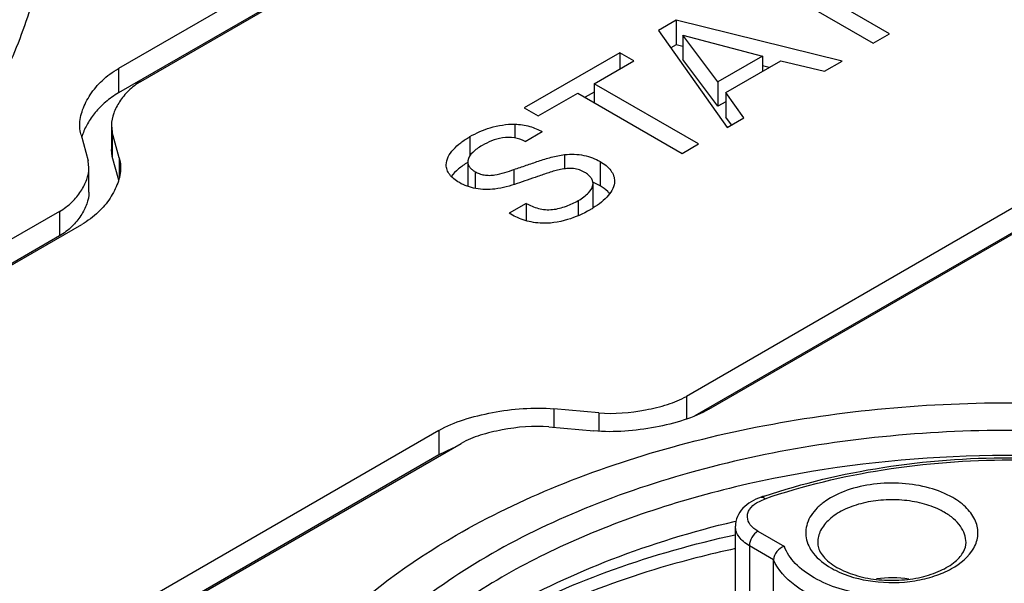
# Model space of a CAD drawing. Header units: inches. Extents: x 0 to 34, y 0 to 22.
# Tile 43 of 88: x 26.164 to 26.488, y 18.279 to 18.465. Entities that reach past the tile are written whole.
import ezdxf

# ---------------------------------------------------------------- set-up
doc = ezdxf.new("R2010")
doc.units = ezdxf.units.IN
doc.header["$LTSCALE"] = 1.87
doc.header["$MEASUREMENT"] = 0
doc.layers.get('0').update_dxf_attribs({"linetype": 'CONTINUOUS'})

msp = doc.modelspace()

# ---------------------------------------------------------------- linework, layer by layer
at = {"color": 7, "linetype": 'CONTINUOUS'}
for p, q in [((26.8110482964, 18.8033602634), (26.19689463, 18.4487556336)), ((26.2042603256, 18.4445027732), (26.818413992, 18.7991074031)), ((26.8110482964, 18.7953241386), (26.19689463, 18.4407195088)), ((26.9979434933, 18.6954493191), (26.3837898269, 18.3408446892)), ((26.3911555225, 18.3365918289), (27.0053091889, 18.6911964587)), ((26.9979434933, 18.6874131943), (26.3865319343, 18.3343918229)), ((26.4505790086, 18.4601839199), (26.4162155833, 18.480024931)), ((26.4108739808, 18.4769407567), (26.4452374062, 18.4570997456)), ((26.3803466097, 18.4646085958), (26.3745827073, 18.4612805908)), ((26.3803466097, 18.4646085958), (26.3803466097, 18.456572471)), ((26.4350521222, 18.4512188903), (26.3803466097, 18.4646085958)), ((26.3745827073, 18.4612805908), (26.3971305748, 18.4293234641)), ((26.3825563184, 18.4597217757), (26.3825563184, 18.451685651)), ((26.3941086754, 18.4443360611), (26.3825563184, 18.4597217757)), ((26.3825563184, 18.4597217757), (26.4088302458, 18.4528361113)), ((26.4452374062, 18.4570997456), (26.4505790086, 18.4601839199)), ((26.3803466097, 18.456572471), (26.3786114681, 18.455570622)), ((26.3825563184, 18.4560316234), (26.3803466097, 18.456572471)), ((26.3618744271, 18.4539429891), (26.3304170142, 18.4357798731)), ((26.3618744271, 18.4539429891), (26.3618744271, 18.4486490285)), ((26.3664588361, 18.4512960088), (26.3618744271, 18.4539429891)), ((26.4088302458, 18.4528361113), (26.3941086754, 18.4443360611)), ((26.4088302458, 18.4528361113), (26.4088302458, 18.4477905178)), ((26.3533970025, 18.4437542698), (26.3664588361, 18.4512960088)), ((26.3941086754, 18.4362999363), (26.3825563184, 18.451685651)), ((26.396751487, 18.4408163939), (26.4148200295, 18.4512489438)), ((26.411032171, 18.4490618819), (26.4088302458, 18.4496008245)), ((26.4148200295, 18.4512489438), (26.429173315, 18.4478245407)), ((26.429173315, 18.4478245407), (26.4350521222, 18.4512188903)), ((26.19689463, 18.4487556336), (26.19689463, 18.4407195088)), ((26.3533970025, 18.4437542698), (26.3533970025, 18.4375847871)), ((26.3877604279, 18.4239132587), (26.3533970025, 18.4437542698)), ((26.3941086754, 18.4443360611), (26.3941086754, 18.4362999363)), ((26.3350014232, 18.4331328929), (26.3480544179, 18.4406695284)), ((26.3480544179, 18.4406695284), (26.3824178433, 18.4208285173)), ((26.3533970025, 18.4410121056), (26.3504290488, 18.4392984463)), ((26.396751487, 18.4408163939), (26.396751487, 18.4327802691)), ((26.4026833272, 18.4325295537), (26.396751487, 18.4408163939)), ((26.396751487, 18.4378258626), (26.3941086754, 18.4362999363)), ((26.3304170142, 18.4357798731), (26.3350014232, 18.4331328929)), ((26.1945453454, 18.43009356), (26.1948430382, 18.4278230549)), ((26.1945453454, 18.4300935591), (26.1945453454, 18.4220574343)), ((26.3272939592, 18.4304280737), (26.3272939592, 18.4258812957)), ((26.3986131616, 18.4301794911), (26.396751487, 18.4327802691)), ((26.3971305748, 18.4293234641), (26.4026833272, 18.4325295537)), ((26.1845526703, 18.4268987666), (26.1868635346, 18.4183766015)), ((26.1948430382, 18.4278230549), (26.1948430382, 18.4197869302)), ((26.1971499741, 18.4193042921), (26.1948430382, 18.4278230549)), ((26.3306851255, 18.4247275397), (26.3363046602, 18.4279721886)), ((26.312510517, 18.4263164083), (26.312510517, 18.4199942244)), ((26.3824178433, 18.4208285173), (26.3877604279, 18.4239132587)), ((26.1948430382, 18.4197869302), (26.1945453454, 18.4220574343)), ((26.3436899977, 18.4203964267), (26.3436899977, 18.415747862)), ((26.1871623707, 18.4161003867), (26.1868635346, 18.4183766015)), ((26.1969411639, 18.4120392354), (26.1948430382, 18.4197869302)), ((26.1971499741, 18.4193042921), (26.1971499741, 18.4130553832)), ((26.311827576, 18.4180517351), (26.311827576, 18.4100156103)), ((26.3553435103, 18.4181543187), (26.3553435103, 18.4101181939)), ((26.1871623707, 18.4080642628), (26.1871623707, 18.4161003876)), ((26.3142419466, 18.4147956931), (26.3142419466, 18.4092977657)), ((26.3270258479, 18.4155096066), (26.3270258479, 18.4105586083)), ((26.3530369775, 18.4028467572), (26.3530369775, 18.410882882)), ((26.3553435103, 18.4101181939), (26.3531663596, 18.4111861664)), ((26.3310691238, 18.4043268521), (26.3254584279, 18.4010873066)), ((26.3310691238, 18.4043268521), (26.3310691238, 18.3986526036)), ((26.3481732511, 18.405293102), (26.3481732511, 18.4003327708)), ((26.1774501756, 18.401705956), (25.7770696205, 18.1705698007)), ((26.1774501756, 18.401705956), (26.1774501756, 18.3936698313)), ((25.7844353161, 18.1663169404), (26.1848158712, 18.3974530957)), ((26.1774501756, 18.3936698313), (25.7774753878, 18.1627679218)), ((26.3837898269, 18.3408446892), (26.3837898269, 18.3333577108)), ((26.3401485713, 18.3367386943), (26.3401485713, 18.3306524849)), ((26.3549025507, 18.3354066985), (26.3401485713, 18.3367386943)), ((26.3549025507, 18.3354066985), (26.3549025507, 18.3293735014)), ((26.3023097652, 18.3296161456), (25.901991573, 18.0984388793)), ((26.3023097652, 18.3296161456), (26.3023097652, 18.3215800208)), ((26.3385457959, 18.3307971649), (26.3533017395, 18.329465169)), ((25.909361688, 18.0941885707), (26.3096798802, 18.3253658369)), ((26.306912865, 18.3238127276), (26.3023097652, 18.3215800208)), ((26.3023097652, 18.3215800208), (25.901991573, 18.0904027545)), ((26.4068548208, 18.3058563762), (26.4096274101, 18.3071691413)), ((26.3994738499, 18.2996823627), (26.4000334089, 18.2998165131)), ((26.399895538, 18.2663529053), (26.399895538, 18.2980861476)), ((26.4072919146, 18.2964784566), (26.4159934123, 18.2914543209)), ((26.4045080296, 18.2916566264), (26.4045080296, 18.2636097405)), ((26.4124179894, 18.2870895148), (26.4045080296, 18.2916566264)), ((26.4124179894, 18.2546659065), (26.4124179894, 18.2870895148))]:
    msp.add_line(p, q, dxfattribs=at)
for centre, radius, start, end in [((26.2017679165, 18.4211038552), 0.0177296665, 161.4927995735, 163.688738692), ((26.3146909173, 18.4180506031), 0.0028633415, 173.7457301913, 179.9773533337), ((26.3467909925, 18.3955113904), 0.0169216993, 67.8670578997, 68.4425075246), ((26.3146253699, 18.4100155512), 0.0027977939, 179.9987907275, 181.8428151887), ((26.3352369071, 18.4315009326), 0.0337493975, 299.9881303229, 301.8830739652), ((26.476413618, 18.1085350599), 0.2104539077, 108.580365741, 108.8682734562), ((26.4564363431, 18.281543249), 0.0244139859, 60.0363711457, 63.8974542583), ((26.4453199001, 18.3086382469), 0.028014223, 240.0308497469, 243.3966235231), ((26.4437026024, 18.3026424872), 0.0208598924, 235.7391258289, 240.0691056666), ((26.4513689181, 18.2392674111), 0.0418397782, 82.3446730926, 96.9543085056)]:
    msp.add_arc(centre, radius, start, end, dxfattribs=at)
for points, knots in [([(26.0235400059, 18.6803716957), (26.0439576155, 18.6714239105), (26.0729104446, 18.6560149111), (26.1067903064, 18.6307093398), (26.12800026, 18.610800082), (26.1454502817, 18.5896586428), (26.1589275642, 18.5675014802), (26.1682457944, 18.5445678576), (26.1732562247, 18.5211261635), (26.1738669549, 18.4974793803), (26.170066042, 18.473949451), (26.161925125, 18.450847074), (26.1495797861, 18.4284505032), (26.1332069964, 18.4070056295), (26.1130133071, 18.3867357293), (26.0892387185, 18.3678520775), (26.071673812, 18.3566342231), (26.0624037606, 18.3512818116)], [0, 0, 0, 0, 0.1512892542, 0.2209657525, 0.2865478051, 0.3482320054, 0.4064481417, 0.4618773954, 0.5154418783, 0.568248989, 0.6214877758, 0.6763002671, 0.7336675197, 0.7943399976, 0.8588159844, 0.9273536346, 1, 1, 1, 1]), ([(26.1841384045, 18.4300476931), (26.1841384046, 18.4317735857), (26.1846920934, 18.4344234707), (26.1861472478, 18.437704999), (26.1881058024, 18.4410614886), (26.1914795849, 18.4450899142), (26.1949527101, 18.4476343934), (26.19689463, 18.4487556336)], [0, 0, 0, 0, 0.2199660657, 0.3363571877, 0.4573194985, 0.7142083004, 1, 1, 1, 1]), ([(26.2042603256, 18.4445027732), (26.2027763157, 18.4436459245), (26.2001333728, 18.4416770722), (26.1976103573, 18.4385499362), (26.1961239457, 18.4359692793), (26.1949936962, 18.4334536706), (26.1945453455, 18.431419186), (26.1945453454, 18.43009356)], [0, 0, 0, 0, 0.2850236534, 0.5412268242, 0.6625403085, 0.7795100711, 1, 1, 1, 1]), ([(26.19689463, 18.4407195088), (26.1953805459, 18.4398452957), (26.1926140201, 18.4379192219), (26.1891931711, 18.4344510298), (26.1866387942, 18.4307177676), (26.1854020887, 18.4280676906), (26.1849551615, 18.4267316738)], [0, 0, 0, 0, 0.2795904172, 0.5356290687, 0.7747101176, 1, 1, 1, 1]), ([(26.1845526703, 18.4268987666), (26.184482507, 18.4271575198), (26.184239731, 18.4281902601), (26.1841384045, 18.4292553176), (26.1841384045, 18.4300476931)], [0, 0, 0, 0, 0.2528091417, 1, 1, 1, 1]), ([(26.312510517, 18.4263164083), (26.3146260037, 18.4275378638), (26.3193889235, 18.4296168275), (26.3245781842, 18.4304936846), (26.3272939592, 18.4304280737)], [0, 0, 0, 0, 0.4734681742, 1, 1, 1, 1]), ([(26.3272939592, 18.4304280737), (26.3281350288, 18.4304050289), (26.3297901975, 18.4302535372), (26.3321632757, 18.4297495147), (26.3343283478, 18.4289535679), (26.335659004, 18.428295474), (26.3363046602, 18.4279721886)], [0, 0, 0, 0, 0.2678637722, 0.5276890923, 0.7701214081, 1, 1, 1, 1]), ([(26.304734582, 18.4170121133), (26.304734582, 18.4179126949), (26.3052581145, 18.4198138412), (26.307066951, 18.422246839), (26.3095386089, 18.4244513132), (26.3114721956, 18.4257168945), (26.312510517, 18.4263164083)], [0, 0, 0, 0, 0.2145207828, 0.4513779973, 0.7144024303, 1, 1, 1, 1]), ([(26.3165626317, 18.4234233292), (26.3159815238, 18.4230878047), (26.3148779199, 18.4223885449), (26.3130692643, 18.4209181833), (26.3119600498, 18.4194188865), (26.3118446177, 18.4183625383)], [0, 0, 0, 0, 0.2843533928, 0.5496917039, 1, 1, 1, 1]), ([(26.3306851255, 18.4247275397), (26.3296024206, 18.4252869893), (26.3271436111, 18.4261297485), (26.3232785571, 18.4260976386), (26.3196848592, 18.4250547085), (26.3175444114, 18.4239901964), (26.3165626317, 18.4234233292)], [0, 0, 0, 0, 0.2471516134, 0.5170069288, 0.7700907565, 1, 1, 1, 1]), ([(26.3270258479, 18.4155096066), (26.3283713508, 18.4159698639), (26.3310646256, 18.4168821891), (26.335116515, 18.4182832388), (26.3392794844, 18.4196389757), (26.342189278, 18.4202236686), (26.3436899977, 18.4203964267)], [0, 0, 0, 0, 0.2452533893, 0.4904055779, 0.7394688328, 1, 1, 1, 1]), ([(26.3436899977, 18.4203964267), (26.344746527, 18.420522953), (26.3468815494, 18.4205931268), (26.3499911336, 18.4202486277), (26.3528493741, 18.4194363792), (26.3545615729, 18.4186057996), (26.3553435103, 18.4181543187)], [0, 0, 0, 0, 0.2646898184, 0.5289071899, 0.775398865, 1, 1, 1, 1]), ([(26.1971499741, 18.4193042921), (26.1972202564, 18.4190447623), (26.1974634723, 18.4180088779), (26.1975650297, 18.4169406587), (26.1975650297, 18.4161459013)], [0, 0, 0, 0, 0.2527914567, 1, 1, 1, 1]), ([(26.309058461, 18.4111767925), (26.3084245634, 18.411542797), (26.3072638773, 18.4123295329), (26.3058412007, 18.4137344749), (26.3049226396, 18.4153173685), (26.304734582, 18.4164655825), (26.304734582, 18.4170121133)], [0, 0, 0, 0, 0.2891877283, 0.5511996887, 0.7840769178, 1, 1, 1, 1]), ([(26.3117972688, 18.4178556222), (26.310735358, 18.4172034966), (26.3087823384, 18.4158285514), (26.3070748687, 18.414136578), (26.3063863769, 18.4132338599)], [0, 0, 0, 0, 0.5232748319, 1, 1, 1, 1]), ([(26.311827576, 18.4180517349), (26.311827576, 18.4177459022), (26.3119341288, 18.4171052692), (26.312440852, 18.41621826), (26.313239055, 18.4154373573), (26.3138877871, 18.4150001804), (26.3142419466, 18.4147956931)], [0, 0, 0, 0, 0.2163968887, 0.4489517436, 0.710637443, 1, 1, 1, 1]), ([(26.3553435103, 18.4181543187), (26.3560457, 18.4177488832), (26.3573299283, 18.4168810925), (26.3589035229, 18.4153224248), (26.3598964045, 18.4135586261), (26.360118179, 18.4122880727), (26.360118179, 18.4116804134)], [0, 0, 0, 0, 0.2892522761, 0.5503336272, 0.7832265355, 1, 1, 1, 1]), ([(26.1774501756, 18.401705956), (26.1789333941, 18.402562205), (26.1815755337, 18.4045284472), (26.1841001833, 18.4076511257), (26.1855863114, 18.4102294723), (26.1867152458, 18.412743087), (26.1871623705, 18.4147758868), (26.1871623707, 18.4161003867)], [0, 0, 0, 0, 0.2850639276, 0.541300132, 0.6625961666, 0.7795395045, 1, 1, 1, 1]), ([(26.1975650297, 18.4161459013), (26.1975650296, 18.4144212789), (26.1970141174, 18.4117733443), (26.1955621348, 18.4084935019), (26.1936049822, 18.405139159), (26.1902295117, 18.4011154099), (26.1867570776, 18.398573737), (26.1848158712, 18.3974530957)], [0, 0, 0, 0, 0.2199395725, 0.3362905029, 0.4572250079, 0.7141492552, 1, 1, 1, 1]), ([(26.3142419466, 18.4147956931), (26.3146790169, 18.4145433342), (26.3156327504, 18.4140789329), (26.3172298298, 18.4136475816), (26.318959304, 18.4135460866), (26.3212465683, 18.4137454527), (26.3239414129, 18.4144553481), (26.3260157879, 18.4151508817), (26.3270258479, 18.4155096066)], [0, 0, 0, 0, 0.1142627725, 0.2389714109, 0.3718661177, 0.5043403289, 0.7573283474, 1, 1, 1, 1]), ([(26.3503269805, 18.4145717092), (26.3497866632, 18.4148836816), (26.3485922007, 18.4154359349), (26.3465992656, 18.4158912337), (26.3444752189, 18.4158803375), (26.3417313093, 18.4154820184), (26.338518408, 18.414496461), (26.3360239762, 18.4136347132), (26.3347942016, 18.4132062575)], [0, 0, 0, 0, 0.1160523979, 0.2431364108, 0.3768997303, 0.5086817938, 0.7577679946, 1, 1, 1, 1]), ([(26.3530369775, 18.4108828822), (26.3530369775, 18.4112256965), (26.3528923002, 18.4119472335), (26.3523148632, 18.41293878), (26.3514432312, 18.413842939), (26.3507220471, 18.4143436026), (26.3503269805, 18.4145717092)], [0, 0, 0, 0, 0.215667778, 0.451298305, 0.7130059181, 1, 1, 1, 1]), ([(26.3207640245, 18.4090917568), (26.3197082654, 18.4089747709), (26.3175831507, 18.4088801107), (26.3135699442, 18.4092231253), (26.3107040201, 18.4102266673), (26.309058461, 18.4111767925)], [0, 0, 0, 0, 0.2642492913, 0.5272964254, 1, 1, 1, 1]), ([(26.3347942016, 18.4132062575), (26.3325418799, 18.4124170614), (26.3291405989, 18.4111948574), (26.32447665, 18.4097524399), (26.3220250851, 18.4092327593), (26.3207640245, 18.4090917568)], [0, 0, 0, 0, 0.4888656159, 0.7400758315, 1, 1, 1, 1]), ([(26.3481732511, 18.405293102), (26.3488047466, 18.4056577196), (26.3500039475, 18.4064381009), (26.3519183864, 18.4080521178), (26.3530369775, 18.4097600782), (26.3530369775, 18.4108828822)], [0, 0, 0, 0, 0.2869359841, 0.5581831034, 1, 1, 1, 1]), ([(26.360118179, 18.4116804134), (26.360118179, 18.4108503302), (26.3596715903, 18.4090899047), (26.3580540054, 18.4067775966), (26.3557902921, 18.4046692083), (26.3540137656, 18.4034351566), (26.3530629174, 18.4028433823)], [0, 0, 0, 0, 0.2123129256, 0.4482860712, 0.7135445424, 1, 1, 1, 1]), ([(26.1871623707, 18.4080642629), (26.1871623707, 18.4067397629), (26.1867152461, 18.404706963), (26.1855863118, 18.4021933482), (26.1841001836, 18.3996150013), (26.1815755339, 18.3964923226), (26.1789333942, 18.3945260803), (26.1774501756, 18.3936698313)], [0, 0, 0, 0, 0.2204604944, 0.3374038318, 0.4586998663, 0.714936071, 1, 1, 1, 1]), ([(26.3585478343, 18.4075686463), (26.3583390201, 18.4078110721), (26.3573868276, 18.4087973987), (26.3562517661, 18.4095937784), (26.3553435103, 18.4101181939)], [0, 0, 0, 0, 0.2337617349, 1, 1, 1, 1]), ([(26.3310691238, 18.4043268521), (26.3316865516, 18.4039970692), (26.3329930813, 18.4033706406), (26.3350882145, 18.4026411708), (26.3373552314, 18.4022253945), (26.3397010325, 18.4022818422), (26.3420175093, 18.4027074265), (26.3448980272, 18.4036109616), (26.346922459, 18.4045709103), (26.3481732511, 18.405293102)], [0, 0, 0, 0, 0.1165635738, 0.2408509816, 0.3684825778, 0.4980683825, 0.6292322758, 0.7594873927, 1, 1, 1, 1]), ([(26.3356004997, 18.3978454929), (26.3346368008, 18.3979174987), (26.3327527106, 18.3981778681), (26.3300710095, 18.3988764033), (26.3276450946, 18.3998704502), (26.3261656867, 18.4006789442), (26.3254584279, 18.4010873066)], [0, 0, 0, 0, 0.2698897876, 0.5297063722, 0.7719180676, 1, 1, 1, 1]), ([(26.3521055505, 18.4022696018), (26.3497454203, 18.4009068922), (26.3444519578, 18.3985667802), (26.338620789, 18.3976318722), (26.3356004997, 18.3978454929)], [0, 0, 0, 0, 0.4737058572, 1, 1, 1, 1]), ([(26.3079997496, 18.2951428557), (26.3187183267, 18.3013316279), (26.3419038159, 18.3124746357), (26.3794970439, 18.3250758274), (26.4202052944, 18.3338729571), (26.4628818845, 18.338615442), (26.5063309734, 18.3391735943), (26.5493316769, 18.3355294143), (26.5906687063, 18.3277892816), (26.6170968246, 18.3198134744), (26.629712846, 18.3151344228)], [0, 0, 0, 0, 0.1120242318, 0.2319800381, 0.358118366, 0.4882600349, 0.619988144, 0.7507932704, 0.8782113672, 1, 1, 1, 1]), ([(26.3549025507, 18.3354066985), (26.3600310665, 18.3349436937), (26.3677623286, 18.3356949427), (26.3773866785, 18.3379426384), (26.3818372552, 18.3397172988), (26.3837898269, 18.3408446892)], [0, 0, 0, 0, 0.520500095, 0.7720971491, 1, 1, 1, 1]), ([(26.3023097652, 18.3296161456), (26.3048671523, 18.3310929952), (26.3106678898, 18.3334619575), (26.3232729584, 18.3364861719), (26.3334175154, 18.3373463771), (26.3401485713, 18.3367386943)], [0, 0, 0, 0, 0.2277562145, 0.4787750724, 1, 1, 1, 1]), ([(26.3911555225, 18.3365918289), (26.38859697, 18.3351145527), (26.3827934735, 18.3327454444), (26.3701835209, 18.3297207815), (26.360035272, 18.3288573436), (26.3533017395, 18.329465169)], [0, 0, 0, 0, 0.2277620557, 0.4787862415, 1, 1, 1, 1]), ([(26.6615531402, 18.2887133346), (26.6510519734, 18.2947765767), (26.6282704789, 18.3056352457), (26.5912828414, 18.3177220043), (26.5512212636, 18.3259117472), (26.5093085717, 18.3299511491), (26.4668172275, 18.3297204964), (26.4250428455, 18.3252256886), (26.3852559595, 18.3166033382), (26.3486595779, 18.3041111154), (26.3163495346, 18.2881121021), (26.2892846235, 18.269047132), (26.2682832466, 18.2473986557), (26.2540736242, 18.2236756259), (26.2473663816, 18.1985278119), (26.248673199, 18.1729660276), (26.2578704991, 18.1481956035), (26.2683484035, 18.1335047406), (26.2744871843, 18.1265289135)], [0, 0, 0, 0, 0.0658154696, 0.1364387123, 0.2107361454, 0.2873006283, 0.3645804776, 0.4409746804, 0.5149406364, 0.5850968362, 0.650340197, 0.7099854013, 0.7639373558, 0.8128899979, 0.8584721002, 0.9031295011, 0.9495644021, 1, 1, 1, 1]), ([(26.3385457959, 18.3307971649), (26.3334209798, 18.331259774), (26.3256952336, 18.3305125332), (26.3160778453, 18.328266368), (26.3116308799, 18.3264925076), (26.3096798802, 18.3253658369)], [0, 0, 0, 0, 0.5205090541, 0.7721025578, 1, 1, 1, 1]), ([(26.6573773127, 18.2814805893), (26.6398924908, 18.2915761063), (26.600302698, 18.3079118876), (26.5357752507, 18.3208253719), (26.4675367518, 18.3227114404), (26.4112535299, 18.3148150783), (26.369251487, 18.3027143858), (26.3408348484, 18.2912646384), (26.3155900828, 18.2775333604), (26.2940442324, 18.2617883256), (26.276656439, 18.2443261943), (26.2638276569, 18.2254553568), (26.2559216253, 18.2055491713), (26.2541237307, 18.1917628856), (26.2541237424, 18.185037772)], [0, 0, 0, 0, 0.1286231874, 0.2701513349, 0.4172398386, 0.5615206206, 0.6301712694, 0.6953098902, 0.7563057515, 0.8127882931, 0.8647310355, 0.9125452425, 0.9571568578, 1, 1, 1, 1]), ([(26.4093557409, 18.3080196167), (26.4220557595, 18.3122888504), (26.4488885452, 18.3185999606), (26.490344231, 18.3216991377), (26.5317999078, 18.3185999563), (26.5586326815, 18.3122888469), (26.571332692, 18.3080196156)], [0, 0, 0, 0, 0.2444042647, 0.5000001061, 0.7555958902, 1, 1, 1, 1]), ([(26.4096274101, 18.3071691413), (26.422250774, 18.3114833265), (26.448990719, 18.3178580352), (26.4903442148, 18.320987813), (26.5316977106, 18.3178580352), (26.5584376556, 18.3114833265), (26.5710610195, 18.3071691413)], [0, 0, 0, 0, 0.2440600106, 0.5, 0.7559399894, 1, 1, 1, 1]), ([(26.471413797, 18.3075159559), (26.4690235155, 18.3088960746), (26.4635487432, 18.3110446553), (26.454675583, 18.3124899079), (26.445454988, 18.3122464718), (26.4368460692, 18.3103361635), (26.4306189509, 18.3073783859), (26.4268249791, 18.3042810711), (26.4247628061, 18.3018055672), (26.4234314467, 18.2991380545), (26.4228955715, 18.296348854), (26.4231930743, 18.2935448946), (26.4239063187, 18.291796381), (26.4243672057, 18.290963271)], [0, 0, 0, 0, 0.1342877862, 0.2826410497, 0.4349787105, 0.5802452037, 0.7090813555, 0.765826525, 0.8173968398, 0.8646821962, 0.9093527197, 0.9536774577, 1, 1, 1, 1]), ([(26.4083541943, 18.307680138), (26.4072054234, 18.3072875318), (26.4050389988, 18.3063140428), (26.4022791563, 18.3041713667), (26.4003674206, 18.3013744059), (26.399895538, 18.2991702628), (26.399895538, 18.2980861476)], [0, 0, 0, 0, 0.2676142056, 0.5191436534, 0.7610190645, 1, 1, 1, 1]), ([(26.4083542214, 18.3076800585), (26.4084444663, 18.307710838), (26.408929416, 18.3077613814), (26.4093576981, 18.3074322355), (26.4096274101, 18.3071691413)], [0, 0, 0, 0, 0.201956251, 1, 1, 1, 1]), ([(26.467177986, 18.3034672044), (26.4653138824, 18.3043820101), (26.4612018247, 18.3058300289), (26.454626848, 18.3068817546), (26.4478006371, 18.3068571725), (26.4412467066, 18.305755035), (26.4354540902, 18.3036575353), (26.4308443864, 18.3006969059), (26.4277446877, 18.2970141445), (26.4269605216, 18.2940864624), (26.4269603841, 18.292728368)], [0, 0, 0, 0, 0.1326696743, 0.2762689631, 0.4236221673, 0.5668733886, 0.6988839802, 0.8146550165, 0.9132289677, 1, 1, 1, 1]), ([(26.4783494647, 18.290922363), (26.4790984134, 18.2922634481), (26.480086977, 18.295276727), (26.4791834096, 18.3000947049), (26.4760933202, 18.3043628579), (26.4731125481, 18.3065351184), (26.471413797, 18.3075159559)], [0, 0, 0, 0, 0.2298405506, 0.4552566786, 0.7064859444, 1, 1, 1, 1]), ([(26.4072919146, 18.2964784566), (26.4063444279, 18.2970255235), (26.4047144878, 18.2982681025), (26.4037020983, 18.3006441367), (26.4039276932, 18.3024509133), (26.4047702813, 18.3042380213), (26.4059626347, 18.305282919), (26.4068548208, 18.3058563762)], [0, 0, 0, 0, 0.2776880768, 0.5049544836, 0.6146972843, 0.7308124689, 1, 1, 1, 1]), ([(26.4757792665, 18.292728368), (26.4757793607, 18.2936581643), (26.4754355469, 18.2955961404), (26.4739666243, 18.2982963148), (26.4716442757, 18.3007372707), (26.4697010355, 18.3020756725), (26.4686299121, 18.3026941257)], [0, 0, 0, 0, 0.2177896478, 0.4509252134, 0.7102888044, 1, 1, 1, 1]), ([(26.2729308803, 18.2271184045), (26.2792163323, 18.2356607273), (26.2949790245, 18.2519643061), (26.324426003, 18.2720458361), (26.3598451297, 18.2884843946), (26.3858228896, 18.2963977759), (26.3994738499, 18.2996823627)], [0, 0, 0, 0, 0.2142219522, 0.4532448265, 0.7163948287, 1, 1, 1, 1]), ([(26.4045080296, 18.2916566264), (26.4038170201, 18.2920556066), (26.40256334, 18.2929191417), (26.4010650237, 18.2944939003), (26.40011721, 18.2962359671), (26.399895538, 18.297486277), (26.399895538, 18.2980861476)], [0, 0, 0, 0, 0.289695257, 0.5490778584, 0.7822096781, 1, 1, 1, 1]), ([(26.2549436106, 18.2506505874), (26.2582268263, 18.254889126), (26.2735282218, 18.2723406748), (26.2925811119, 18.2862403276), (26.3079997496, 18.2951428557)], [0, 0, 0, 0, 0.2314383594, 1, 1, 1, 1]), ([(26.2729308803, 18.2271184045), (26.2794511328, 18.2352859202), (26.2955508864, 18.2507803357), (26.325125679, 18.2697557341), (26.3604526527, 18.2850901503), (26.3862403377, 18.2923155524), (26.3997680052, 18.2952642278)], [0, 0, 0, 0, 0.2140614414, 0.4531683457, 0.7164132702, 1, 1, 1, 1]), ([(26.4072919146, 18.2964784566), (26.4064656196, 18.2960013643), (26.4051600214, 18.2944947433), (26.4045080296, 18.292610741), (26.4045080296, 18.2916566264)], [0, 0, 0, 0, 0.5000063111, 1, 1, 1, 1]), ([(26.3998642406, 18.2907228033), (26.3955218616, 18.2897866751), (26.3787626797, 18.2858411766), (26.3623011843, 18.2805827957), (26.3504321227, 18.2758574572)], [0, 0, 0, 0, 0.2580051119, 1, 1, 1, 1]), ([(26.4159934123, 18.2914543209), (26.4150269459, 18.2911488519), (26.4133338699, 18.2899724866), (26.4124179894, 18.2880400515), (26.4124179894, 18.2870895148)], [0, 0, 0, 0, 0.5160516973, 1, 1, 1, 1]), ([(26.425781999, 18.2811411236), (26.4235316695, 18.2824380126), (26.4195958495, 18.2853088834), (26.4167797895, 18.2893880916), (26.4159934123, 18.2914543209)], [0, 0, 0, 0, 0.5401900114, 1, 1, 1, 1]), ([(26.4243672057, 18.290963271), (26.4247198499, 18.2903258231), (26.4265322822, 18.2876485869), (26.4291693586, 18.2856148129), (26.4313258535, 18.2843696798)], [0, 0, 0, 0, 0.2263350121, 1, 1, 1, 1]), ([(26.4269603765, 18.292728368), (26.4269603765, 18.292151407), (26.4271627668, 18.2908906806), (26.4281004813, 18.2890081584), (26.429716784, 18.2870918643), (26.4311438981, 18.2859580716), (26.4319592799, 18.2854021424)], [0, 0, 0, 0, 0.1882340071, 0.4090674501, 0.6780340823, 1, 1, 1, 1]), ([(26.4327748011, 18.28358995), (26.4366116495, 18.2816656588), (26.4454028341, 18.2793202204), (26.4566469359, 18.2794653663), (26.4653130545, 18.2815095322), (26.4722764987, 18.2844233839), (26.4767252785, 18.2880140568), (26.4783494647, 18.290922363)], [0, 0, 0, 0, 0.2605149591, 0.5406583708, 0.6746764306, 0.797826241, 1, 1, 1, 1]), ([(26.4332944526, 18.2845647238), (26.4351324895, 18.2835034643), (26.4393542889, 18.2817726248), (26.4462765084, 18.280381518), (26.4536719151, 18.2801523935), (26.4608571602, 18.281115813), (26.4671568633, 18.2831528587), (26.471442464, 18.2856577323), (26.473826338, 18.2879819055), (26.4752599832, 18.2899922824), (26.4757792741, 18.2916937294), (26.4757792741, 18.292728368)], [0, 0, 0, 0, 0.1320157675, 0.2810324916, 0.4371876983, 0.5901246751, 0.7296956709, 0.8467971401, 0.8948218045, 0.9356447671, 1, 1, 1, 1]), ([(26.422987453, 18.2763254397), (26.4217534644, 18.2770372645), (26.417519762, 18.2797968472), (26.4138708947, 18.2837436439), (26.4124179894, 18.2870895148)], [0, 0, 0, 0, 0.2808551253, 1, 1, 1, 1]), ([(26.4435960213, 18.2755169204), (26.4403469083, 18.2759291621), (26.4341912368, 18.2772202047), (26.42836511, 18.2796524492), (26.425781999, 18.2811411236)], [0, 0, 0, 0, 0.5234780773, 1, 1, 1, 1])]:
    msp.add_open_spline(points, degree=3, knots=knots, dxfattribs=at)

doc.saveas('drawing.dxf')
